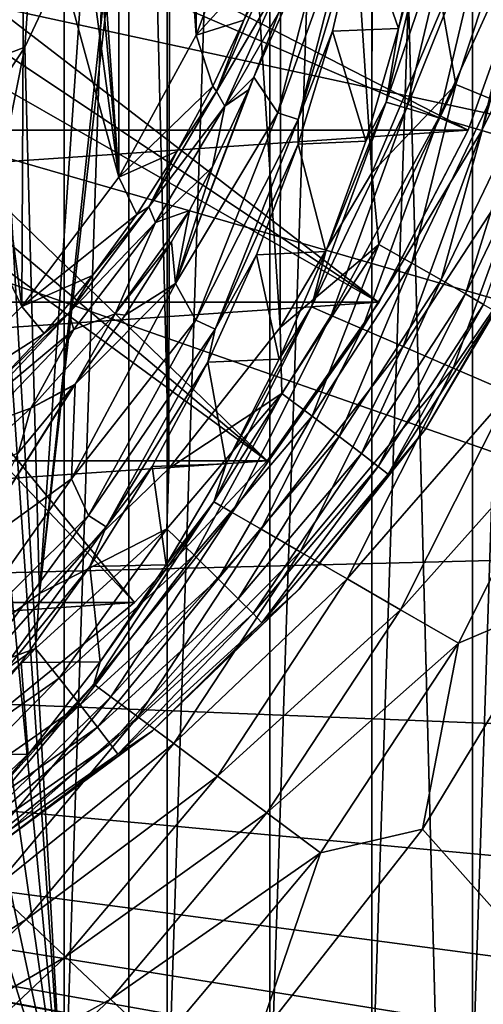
# Model space of a CAD drawing. Header units: millimetres. Extents: x -60 to 60, y -60 to 60.
# Tile 62 of 256: x -49.62 to -48.33, y -4 to -1.27. Entities that reach past the tile are written whole.
import ezdxf

# ---------------------------------------------------------------- set-up
doc = ezdxf.new("R2010")
doc.units = ezdxf.units.MM
doc.header["$LTSCALE"] = 81.481481
for name, color, linetype in [('142', 7, 'CONTINUOUS'), ('146', 7, 'CONTINUOUS'), ('181', 7, 'CONTINUOUS'), ('185', 7, 'CONTINUOUS'), ('188', 7, 'CONTINUOUS'), ('196', 7, 'CONTINUOUS'), ('209', 7, 'CONTINUOUS'), ('250', 7, 'CONTINUOUS'), ('254', 7, 'CONTINUOUS'), ('260', 7, 'CONTINUOUS'), ('261', 7, 'CONTINUOUS'), ('263', 7, 'CONTINUOUS'), ('3', 7, 'CONTINUOUS'), ('334', 7, 'CONTINUOUS'), ('337', 7, 'CONTINUOUS'), ('338', 7, 'CONTINUOUS'), ('87', 7, 'CONTINUOUS')]:
    doc.layers.add(name, color=color, linetype=linetype)

msp = doc.modelspace()

# ---------------------------------------------------------------- linework, layer by layer
at = {"layer": '142', "color": 7, "linetype": 'Continuous', "true_color": 0xf5f5f5}
for points in [[(-49.3482, 1.7042, 16.8), (-49.6177, 2.0643, 16.8), (-49.3482, -1.7042, 16.8), (-49.3482, 1.7042, 16.8)], [(-49.3482, -1.7042, 16.8), (-49.6177, 2.0643, 16.8), (-49.5, 0, 16.8), (-49.3482, -1.7042, 16.8)], [(-49.1326, 1.3095, 16.8), (-49.3482, 1.7042, 16.8), (-49.1326, -1.3095, 16.8), (-49.1326, 1.3095, 16.8)], [(-49.1326, -1.3095, 16.8), (-49.3482, 1.7042, 16.8), (-49.3482, -1.7042, 16.8), (-49.1326, -1.3095, 16.8)], [(-48.9755, -0.8881, 16.8), (-49.1326, 1.3095, 16.8), (-49.1326, -1.3095, 16.8), (-48.9755, -0.8881, 16.8)], [(-49.5279, -0.3726, 16.8), (-49.3482, -1.7042, 16.8), (-49.5, 0, 16.8), (-49.5279, -0.3726, 16.8)], [(-49.6111, -0.7369, 16.8), (-49.3482, -1.7042, 16.8), (-49.5279, -0.3726, 16.8), (-49.6111, -0.7369, 16.8)], [(-49.7476, -1.0847, 16.8), (-49.6177, -2.0643, 16.8), (-49.6111, -0.7369, 16.8), (-49.7476, -1.0847, 16.8)], [(-49.6177, -2.0643, 16.8), (-49.3482, -1.7042, 16.8), (-49.6111, -0.7369, 16.8), (-49.6177, -2.0643, 16.8)], [(-49.9344, -1.4083, 16.8), (-49.6177, -2.0643, 16.8), (-49.7476, -1.0847, 16.8), (-49.9344, -1.4083, 16.8)], [(-49.9357, -2.3823, 16.8), (-49.6177, -2.0643, 16.8), (-49.9344, -1.4083, 16.8), (-49.9357, -2.3823, 16.8)]]:
    msp.add_3dface(points, dxfattribs=at)
at = {"layer": '146', "color": 7, "linetype": 'Continuous', "true_color": 0xf5f5f5}
for points in [[(-48.9755, -0.8881, 16.8), (-49.1326, -1.3095, 16.8), (-48.9269, -1.0821, 13.7706), (-48.9755, -0.8881, 16.8)], [(-48.9269, -1.0821, 13.7706), (-49.1326, -1.3095, 16.8), (-49.0001, -1.2673, 13.8121), (-48.9269, -1.0821, 13.7706)], [(-49.0001, -1.2673, 13.8121), (-49.1326, -1.3095, 16.8), (-49.0865, -1.4513, 13.8576), (-49.0001, -1.2673, 13.8121)], [(-49.1326, -1.3095, 16.8), (-49.3482, -1.7042, 16.8), (-49.0865, -1.4513, 13.8576), (-49.1326, -1.3095, 16.8)], [(-49.0865, -1.4513, 13.8576), (-49.3482, -1.7042, 16.8), (-49.1858, -1.6322, 13.906), (-49.0865, -1.4513, 13.8576)], [(-49.1858, -1.6322, 13.906), (-49.3482, -1.7042, 16.8), (-49.2975, -1.8081, 13.9562), (-49.1858, -1.6322, 13.906)], [(-49.3482, -1.7042, 16.8), (-49.6177, -2.0643, 16.8), (-49.2975, -1.8081, 13.9562), (-49.3482, -1.7042, 16.8)], [(-49.2975, -1.8081, 13.9562), (-49.6177, -2.0643, 16.8), (-49.4211, -1.9774, 14.0073), (-49.2975, -1.8081, 13.9562)], [(-49.4211, -1.9774, 14.0073), (-49.6177, -2.0643, 16.8), (-49.5557, -2.1388, 14.0583), (-49.4211, -1.9774, 14.0073)], [(-49.6177, -2.0643, 16.8), (-49.9357, -2.3823, 16.8), (-49.5557, -2.1388, 14.0583), (-49.6177, -2.0643, 16.8)], [(-49.5557, -2.1388, 14.0583), (-49.9357, -2.3823, 16.8), (-49.7003, -2.2912, 14.1085), (-49.5557, -2.1388, 14.0583)]]:
    msp.add_3dface(points, dxfattribs=at)
at = {"layer": '181', "color": 7, "linetype": 'Continuous', "true_color": 0xf5f5f5}
for points in [[(-48.7538, -1.2985, 13.0175), (-48.5708, -1.2913, 2.9825), (-48.6793, -0.9788, 13.0175), (-48.7538, -1.2985, 13.0175)], [(-48.5708, -1.2913, 2.9825), (-48.4997, -0.9729, 2.9825), (-48.6793, -0.9788, 13.0175), (-48.5708, -1.2913, 2.9825)], [(-48.8491, -1.6127, 13.0175), (-48.6618, -1.6045, 2.9825), (-48.7538, -1.2985, 13.0175), (-48.8491, -1.6127, 13.0175)], [(-48.6618, -1.6045, 2.9825), (-48.5708, -1.2913, 2.9825), (-48.7538, -1.2985, 13.0175), (-48.6618, -1.6045, 2.9825)], [(-48.9648, -1.92, 13.0175), (-48.7723, -1.9114, 2.9825), (-48.8491, -1.6127, 13.0175), (-48.9648, -1.92, 13.0175)], [(-48.7723, -1.9114, 2.9825), (-48.6618, -1.6045, 2.9825), (-48.8491, -1.6127, 13.0175), (-48.7723, -1.9114, 2.9825)], [(-48.9019, -2.2108, 2.9825), (-48.7723, -1.9114, 2.9825), (-48.9648, -1.92, 13.0175), (-48.9019, -2.2108, 2.9825)], [(-49.1003, -2.219, 13.0175), (-48.9019, -2.2108, 2.9825), (-48.9648, -1.92, 13.0175), (-49.1003, -2.219, 13.0175)], [(-49.0499, -2.5014, 2.9825), (-48.9019, -2.2108, 2.9825), (-49.1003, -2.219, 13.0175), (-49.0499, -2.5014, 2.9825)], [(-49.255, -2.5086, 13.0175), (-49.0499, -2.5014, 2.9825), (-49.1003, -2.219, 13.0175), (-49.255, -2.5086, 13.0175)], [(-49.4284, -2.7874, 13.0175), (-49.216, -2.7822, 2.9825), (-49.255, -2.5086, 13.0175), (-49.4284, -2.7874, 13.0175)], [(-49.216, -2.7822, 2.9825), (-49.0499, -2.5014, 2.9825), (-49.255, -2.5086, 13.0175), (-49.216, -2.7822, 2.9825)], [(-49.6196, -3.0542, 13.0175), (-49.3993, -3.052, 2.9825), (-49.4284, -2.7874, 13.0175), (-49.6196, -3.0542, 13.0175)], [(-49.3993, -3.052, 2.9825), (-49.216, -2.7822, 2.9825), (-49.4284, -2.7874, 13.0175), (-49.3993, -3.052, 2.9825)], [(-49.8279, -3.308, 13.0175), (-49.5993, -3.3097, 2.9825), (-49.6196, -3.0542, 13.0175), (-49.8279, -3.308, 13.0175)], [(-49.5993, -3.3097, 2.9825), (-49.3993, -3.052, 2.9825), (-49.6196, -3.0542, 13.0175), (-49.5993, -3.3097, 2.9825)], [(-49.815, -3.5544, 2.9825), (-49.5993, -3.3097, 2.9825), (-49.8279, -3.308, 13.0175), (-49.815, -3.5544, 2.9825)]]:
    msp.add_3dface(points, dxfattribs=at)
at = {"layer": '185', "color": 7, "linetype": 'Continuous', "true_color": 0xf5f5f5}
for points in [[(-48.5708, -1.2913, 2.9825), (-48.6046, -1.4955, 2.79), (-48.4648, -0.9055, 2.79), (-48.5708, -1.2913, 2.9825)], [(-48.6046, -1.4955, 2.79), (-48.4067, -0.9157, 2.6051), (-48.4648, -0.9055, 2.79), (-48.6046, -1.4955, 2.79)], [(-48.5481, -1.5124, 2.6051), (-48.4067, -0.9157, 2.6051), (-48.6046, -1.4955, 2.79), (-48.5481, -1.5124, 2.6051)], [(-48.4997, -0.9729, 2.9825), (-48.5708, -1.2913, 2.9825), (-48.4648, -0.9055, 2.79), (-48.4997, -0.9729, 2.9825)], [(-48.5481, -1.5124, 2.6051), (-48.3145, -0.932, 2.4351), (-48.4067, -0.9157, 2.6051), (-48.5481, -1.5124, 2.6051)], [(-48.4585, -1.5393, 2.4351), (-48.3145, -0.932, 2.4351), (-48.5481, -1.5124, 2.6051), (-48.4585, -1.5393, 2.4351)], [(-48.4585, -1.5393, 2.4351), (-48.1918, -0.9536, 2.2863), (-48.3145, -0.932, 2.4351), (-48.4585, -1.5393, 2.4351)], [(-48.339, -1.575, 2.2863), (-48.1918, -0.9536, 2.2863), (-48.4585, -1.5393, 2.4351), (-48.339, -1.575, 2.2863)], [(-48.339, -1.575, 2.2863), (-48.043, -0.9798, 2.1645), (-48.1918, -0.9536, 2.2863), (-48.339, -1.575, 2.2863)], [(-48.1944, -1.6183, 2.1645), (-48.043, -0.9798, 2.1645), (-48.339, -1.575, 2.2863), (-48.1944, -1.6183, 2.1645)], [(-48.5708, -1.2913, 2.9825), (-48.6618, -1.6045, 2.9825), (-48.6046, -1.4955, 2.79), (-48.5708, -1.2913, 2.9825)], [(-48.7723, -1.9114, 2.9825), (-48.812, -2.0653, 2.79), (-48.6046, -1.4955, 2.79), (-48.7723, -1.9114, 2.9825)], [(-48.812, -2.0653, 2.79), (-48.5481, -1.5124, 2.6051), (-48.6046, -1.4955, 2.79), (-48.812, -2.0653, 2.79)], [(-48.6618, -1.6045, 2.9825), (-48.7723, -1.9114, 2.9825), (-48.6046, -1.4955, 2.79), (-48.6618, -1.6045, 2.9825)], [(-48.7578, -2.0887, 2.6051), (-48.5481, -1.5124, 2.6051), (-48.812, -2.0653, 2.79), (-48.7578, -2.0887, 2.6051)], [(-48.7578, -2.0887, 2.6051), (-48.4585, -1.5393, 2.4351), (-48.5481, -1.5124, 2.6051), (-48.7578, -2.0887, 2.6051)], [(-48.6719, -2.1258, 2.4351), (-48.4585, -1.5393, 2.4351), (-48.7578, -2.0887, 2.6051), (-48.6719, -2.1258, 2.4351)], [(-48.6719, -2.1258, 2.4351), (-48.339, -1.575, 2.2863), (-48.4585, -1.5393, 2.4351), (-48.6719, -2.1258, 2.4351)], [(-48.5575, -2.1751, 2.2863), (-48.339, -1.575, 2.2863), (-48.6719, -2.1258, 2.4351), (-48.5575, -2.1751, 2.2863)], [(-48.5575, -2.1751, 2.2863), (-48.1944, -1.6183, 2.1645), (-48.339, -1.575, 2.2863), (-48.5575, -2.1751, 2.2863)], [(-48.4188, -2.235, 2.1645), (-48.1944, -1.6183, 2.1645), (-48.5575, -2.1751, 2.2863), (-48.4188, -2.235, 2.1645)], [(-48.4188, -2.235, 2.1645), (-48.0299, -1.6676, 2.0741), (-48.1944, -1.6183, 2.1645), (-48.4188, -2.235, 2.1645)], [(-48.2611, -2.303, 2.0741), (-48.0299, -1.6676, 2.0741), (-48.4188, -2.235, 2.1645), (-48.2611, -2.303, 2.0741)], [(-48.7723, -1.9114, 2.9825), (-48.9019, -2.2108, 2.9825), (-48.812, -2.0653, 2.79), (-48.7723, -1.9114, 2.9825)], [(-49.0499, -2.5014, 2.9825), (-49.0841, -2.6072, 2.79), (-48.812, -2.0653, 2.79), (-49.0499, -2.5014, 2.9825)], [(-49.0841, -2.6072, 2.79), (-48.7578, -2.0887, 2.6051), (-48.812, -2.0653, 2.79), (-49.0841, -2.6072, 2.79)], [(-48.9019, -2.2108, 2.9825), (-49.0499, -2.5014, 2.9825), (-48.812, -2.0653, 2.79), (-48.9019, -2.2108, 2.9825)], [(-49.0331, -2.6367, 2.6051), (-48.7578, -2.0887, 2.6051), (-49.0841, -2.6072, 2.79), (-49.0331, -2.6367, 2.6051)], [(-49.0331, -2.6367, 2.6051), (-48.6719, -2.1258, 2.4351), (-48.7578, -2.0887, 2.6051), (-49.0331, -2.6367, 2.6051)], [(-48.952, -2.6835, 2.4351), (-48.6719, -2.1258, 2.4351), (-49.0331, -2.6367, 2.6051), (-48.952, -2.6835, 2.4351)], [(-48.952, -2.6835, 2.4351), (-48.5575, -2.1751, 2.2863), (-48.6719, -2.1258, 2.4351), (-48.952, -2.6835, 2.4351)], [(-48.8441, -2.7458, 2.2863), (-48.5575, -2.1751, 2.2863), (-48.952, -2.6835, 2.4351), (-48.8441, -2.7458, 2.2863)], [(-48.8441, -2.7458, 2.2863), (-48.4188, -2.235, 2.1645), (-48.5575, -2.1751, 2.2863), (-48.8441, -2.7458, 2.2863)], [(-48.7133, -2.8213, 2.1645), (-48.4188, -2.235, 2.1645), (-48.8441, -2.7458, 2.2863), (-48.7133, -2.8213, 2.1645)], [(-48.7133, -2.8213, 2.1645), (-48.2611, -2.303, 2.0741), (-48.4188, -2.235, 2.1645), (-48.7133, -2.8213, 2.1645)], [(-48.5646, -2.9072, 2.0741), (-48.2611, -2.303, 2.0741), (-48.7133, -2.8213, 2.1645), (-48.5646, -2.9072, 2.0741)], [(-48.5646, -2.9072, 2.0741), (-48.0904, -2.3766, 2.0186), (-48.2611, -2.303, 2.0741), (-48.5646, -2.9072, 2.0741)], [(-48.4035, -3.0002, 2.0186), (-48.0904, -2.3766, 2.0186), (-48.5646, -2.9072, 2.0741), (-48.4035, -3.0002, 2.0186)], [(-48.4035, -3.0002, 2.0186), (-48.1171, -2.8777, 2), (-48.0904, -2.3766, 2.0186), (-48.4035, -3.0002, 2.0186)], [(-49.0499, -2.5014, 2.9825), (-49.216, -2.7822, 2.9825), (-49.0841, -2.6072, 2.79), (-49.0499, -2.5014, 2.9825)], [(-49.3993, -3.052, 2.9825), (-49.4174, -3.1139, 2.79), (-49.0841, -2.6072, 2.79), (-49.3993, -3.052, 2.9825)], [(-49.4174, -3.1139, 2.79), (-49.0331, -2.6367, 2.6051), (-49.0841, -2.6072, 2.79), (-49.4174, -3.1139, 2.79)], [(-49.216, -2.7822, 2.9825), (-49.3993, -3.052, 2.9825), (-49.0841, -2.6072, 2.79), (-49.216, -2.7822, 2.9825)], [(-49.37, -3.1491, 2.6051), (-49.0331, -2.6367, 2.6051), (-49.4174, -3.1139, 2.79), (-49.37, -3.1491, 2.6051)], [(-49.37, -3.1491, 2.6051), (-48.952, -2.6835, 2.4351), (-49.0331, -2.6367, 2.6051), (-49.37, -3.1491, 2.6051)], [(-49.295, -3.205, 2.4351), (-48.952, -2.6835, 2.4351), (-49.37, -3.1491, 2.6051), (-49.295, -3.205, 2.4351)], [(-49.295, -3.205, 2.4351), (-48.8441, -2.7458, 2.2863), (-48.952, -2.6835, 2.4351), (-49.295, -3.205, 2.4351)], [(-49.195, -3.2794, 2.2863), (-48.8441, -2.7458, 2.2863), (-49.295, -3.205, 2.4351), (-49.195, -3.2794, 2.2863)], [(-49.195, -3.2794, 2.2863), (-48.7133, -2.8213, 2.1645), (-48.8441, -2.7458, 2.2863), (-49.195, -3.2794, 2.2863)], [(-49.0739, -3.3696, 2.1645), (-48.7133, -2.8213, 2.1645), (-49.195, -3.2794, 2.2863), (-49.0739, -3.3696, 2.1645)], [(-49.0739, -3.3696, 2.1645), (-48.5646, -2.9072, 2.0741), (-48.7133, -2.8213, 2.1645), (-49.0739, -3.3696, 2.1645)], [(-48.504, -3.5176, 2), (-48.1171, -2.8777, 2), (-48.4035, -3.0002, 2.0186), (-48.504, -3.5176, 2)], [(-48.9361, -3.4721, 2.0741), (-48.5646, -2.9072, 2.0741), (-49.0739, -3.3696, 2.1645), (-48.9361, -3.4721, 2.0741)], [(-48.9361, -3.4721, 2.0741), (-48.4035, -3.0002, 2.0186), (-48.5646, -2.9072, 2.0741), (-48.9361, -3.4721, 2.0741)], [(-48.787, -3.5832, 2.0186), (-48.4035, -3.0002, 2.0186), (-48.9361, -3.4721, 2.0741), (-48.787, -3.5832, 2.0186)], [(-48.787, -3.5832, 2.0186), (-48.504, -3.5176, 2), (-48.4035, -3.0002, 2.0186), (-48.787, -3.5832, 2.0186)], [(-49.3993, -3.052, 2.9825), (-49.5993, -3.3097, 2.9825), (-49.4174, -3.1139, 2.79), (-49.3993, -3.052, 2.9825)], [(-49.815, -3.5544, 2.9825), (-49.8071, -3.5784, 2.79), (-49.4174, -3.1139, 2.79), (-49.815, -3.5544, 2.9825)], [(-49.5993, -3.3097, 2.9825), (-49.815, -3.5544, 2.9825), (-49.4174, -3.1139, 2.79), (-49.5993, -3.3097, 2.9825)], [(-49.8071, -3.5784, 2.79), (-49.37, -3.1491, 2.6051), (-49.4174, -3.1139, 2.79), (-49.8071, -3.5784, 2.79)], [(-49.7642, -3.6189, 2.6051), (-49.37, -3.1491, 2.6051), (-49.8071, -3.5784, 2.79), (-49.7642, -3.6189, 2.6051)], [(-49.7642, -3.6189, 2.6051), (-49.295, -3.205, 2.4351), (-49.37, -3.1491, 2.6051), (-49.7642, -3.6189, 2.6051)], [(-49.6962, -3.6831, 2.4351), (-49.295, -3.205, 2.4351), (-49.7642, -3.6189, 2.6051), (-49.6962, -3.6831, 2.4351)], [(-49.6962, -3.6831, 2.4351), (-49.195, -3.2794, 2.2863), (-49.295, -3.205, 2.4351), (-49.6962, -3.6831, 2.4351)], [(-49.6055, -3.7686, 2.2863), (-49.195, -3.2794, 2.2863), (-49.6962, -3.6831, 2.4351), (-49.6055, -3.7686, 2.2863)], [(-49.6055, -3.7686, 2.2863), (-49.0739, -3.3696, 2.1645), (-49.195, -3.2794, 2.2863), (-49.6055, -3.7686, 2.2863)], [(-49.4957, -3.8722, 2.1645), (-49.0739, -3.3696, 2.1645), (-49.6055, -3.7686, 2.2863), (-49.4957, -3.8722, 2.1645)], [(-49.4957, -3.8722, 2.1645), (-48.9361, -3.4721, 2.0741), (-49.0739, -3.3696, 2.1645), (-49.4957, -3.8722, 2.1645)], [(-49.3708, -3.9901, 2.0741), (-48.9361, -3.4721, 2.0741), (-49.4957, -3.8722, 2.1645), (-49.3708, -3.9901, 2.0741)], [(-49.3708, -3.9901, 2.0741), (-48.787, -3.5832, 2.0186), (-48.9361, -3.4721, 2.0741), (-49.3708, -3.9901, 2.0741)], [(-48.9652, -4.1062, 2), (-48.504, -3.5176, 2), (-48.787, -3.5832, 2.0186), (-48.9652, -4.1062, 2)], [(-49.2355, -4.1177, 2.0186), (-48.787, -3.5832, 2.0186), (-49.3708, -3.9901, 2.0741), (-49.2355, -4.1177, 2.0186)], [(-49.2355, -4.1177, 2.0186), (-48.9652, -4.1062, 2), (-48.787, -3.5832, 2.0186), (-49.2355, -4.1177, 2.0186)], [(-50.1501, -4.1114, 2.4351), (-49.6055, -3.7686, 2.2863), (-49.6962, -3.6831, 2.4351), (-50.1501, -4.1114, 2.4351)], [(-50.07, -4.2069, 2.2863), (-49.6055, -3.7686, 2.2863), (-50.1501, -4.1114, 2.4351), (-50.07, -4.2069, 2.2863)], [(-50.07, -4.2069, 2.2863), (-49.4957, -3.8722, 2.1645), (-49.6055, -3.7686, 2.2863), (-50.07, -4.2069, 2.2863)], [(-49.9729, -4.3226, 2.1645), (-49.4957, -3.8722, 2.1645), (-50.07, -4.2069, 2.2863), (-49.9729, -4.3226, 2.1645)], [(-49.9729, -4.3226, 2.1645), (-49.3708, -3.9901, 2.0741), (-49.4957, -3.8722, 2.1645), (-49.9729, -4.3226, 2.1645)], [(-49.8626, -4.4541, 2.0741), (-49.3708, -3.9901, 2.0741), (-49.9729, -4.3226, 2.1645), (-49.8626, -4.4541, 2.0741)], [(-49.8626, -4.4541, 2.0741), (-49.2355, -4.1177, 2.0186), (-49.3708, -3.9901, 2.0741), (-49.8626, -4.4541, 2.0741)]]:
    msp.add_3dface(points, dxfattribs=at)
at = {"layer": '188', "color": 7, "linetype": 'Continuous', "true_color": 0xf5f5f5}
for points in [[(-48.7514, -0.9249, 13.3949), (-48.9722, -1.4258, 13.5649), (-48.9056, -1.5253, 13.3949), (-48.7514, -0.9249, 13.3949)], [(-48.9029, -1.2468, 13.5388), (-48.9722, -1.4258, 13.5649), (-48.7514, -0.9249, 13.3949), (-48.9029, -1.2468, 13.5388)], [(-48.7514, -0.9249, 13.3949), (-48.9056, -1.5253, 13.3949), (-48.6935, -0.936, 13.21), (-48.7514, -0.9249, 13.3949)], [(-48.6935, -0.936, 13.21), (-48.9056, -1.5253, 13.3949), (-48.8495, -1.5435, 13.21), (-48.6935, -0.936, 13.21)], [(-48.6793, -0.9788, 13.0175), (-48.6935, -0.936, 13.21), (-48.8495, -1.5435, 13.21), (-48.6793, -0.9788, 13.0175)], [(-48.7538, -1.2985, 13.0175), (-48.6793, -0.9788, 13.0175), (-48.8495, -1.5435, 13.21), (-48.7538, -1.2985, 13.0175)], [(-48.8491, -1.6127, 13.0175), (-48.7538, -1.2985, 13.0175), (-48.8495, -1.5435, 13.21), (-48.8491, -1.6127, 13.0175)], [(-48.9722, -1.4258, 13.5649), (-48.9874, -1.4618, 13.5704), (-49.19, -2.0003, 13.5649), (-48.9722, -1.4258, 13.5649)], [(-48.9722, -1.4258, 13.5649), (-49.19, -2.0003, 13.5649), (-48.9056, -1.5253, 13.3949), (-48.9722, -1.4258, 13.5649)], [(-48.9874, -1.4618, 13.5704), (-49.0871, -1.6752, 13.6047), (-49.19, -2.0003, 13.5649), (-48.9874, -1.4618, 13.5704)], [(-48.9056, -1.5253, 13.3949), (-49.19, -2.0003, 13.5649), (-49.1338, -2.1017, 13.3949), (-48.9056, -1.5253, 13.3949)], [(-48.9056, -1.5253, 13.3949), (-49.1338, -2.1017, 13.3949), (-48.8495, -1.5435, 13.21), (-48.9056, -1.5253, 13.3949)], [(-48.8495, -1.5435, 13.21), (-49.1338, -2.1017, 13.3949), (-49.0804, -2.1268, 13.21), (-48.8495, -1.5435, 13.21)], [(-48.8491, -1.6127, 13.0175), (-48.8495, -1.5435, 13.21), (-49.0804, -2.1268, 13.21), (-48.8491, -1.6127, 13.0175)], [(-48.9648, -1.92, 13.0175), (-48.8491, -1.6127, 13.0175), (-49.0804, -2.1268, 13.21), (-48.9648, -1.92, 13.0175)], [(-49.0871, -1.6752, 13.6047), (-49.1516, -1.797, 13.6253), (-49.19, -2.0003, 13.5649), (-49.0871, -1.6752, 13.6047)], [(-49.1516, -1.797, 13.6253), (-49.2016, -1.8846, 13.6406), (-49.19, -2.0003, 13.5649), (-49.1516, -1.797, 13.6253)], [(-49.2016, -1.8846, 13.6406), (-49.3303, -2.0879, 13.6775), (-49.19, -2.0003, 13.5649), (-49.2016, -1.8846, 13.6406)], [(-49.1003, -2.219, 13.0175), (-48.9648, -1.92, 13.0175), (-49.0804, -2.1268, 13.21), (-49.1003, -2.219, 13.0175)], [(-49.19, -2.0003, 13.5649), (-49.4794, -2.5436, 13.5649), (-49.1338, -2.1017, 13.3949), (-49.19, -2.0003, 13.5649)], [(-49.19, -2.0003, 13.5649), (-49.4695, -2.2796, 13.7137), (-49.4794, -2.5436, 13.5649), (-49.19, -2.0003, 13.5649)], [(-49.3303, -2.0879, 13.6775), (-49.4695, -2.2796, 13.7137), (-49.19, -2.0003, 13.5649), (-49.3303, -2.0879, 13.6775)], [(-49.1338, -2.1017, 13.3949), (-49.4794, -2.5436, 13.5649), (-49.4324, -2.6449, 13.3949), (-49.1338, -2.1017, 13.3949)], [(-49.1338, -2.1017, 13.3949), (-49.4324, -2.6449, 13.3949), (-49.0804, -2.1268, 13.21), (-49.1338, -2.1017, 13.3949)], [(-49.0804, -2.1268, 13.21), (-49.4324, -2.6449, 13.3949), (-49.3826, -2.6765, 13.21), (-49.0804, -2.1268, 13.21)], [(-49.1003, -2.219, 13.0175), (-49.0804, -2.1268, 13.21), (-49.3826, -2.6765, 13.21), (-49.1003, -2.219, 13.0175)], [(-49.255, -2.5086, 13.0175), (-49.1003, -2.219, 13.0175), (-49.3826, -2.6765, 13.21), (-49.255, -2.5086, 13.0175)], [(-49.4695, -2.2796, 13.7137), (-49.768, -2.7519, 13.7137), (-49.4794, -2.5436, 13.5649), (-49.4695, -2.2796, 13.7137)], [(-49.4695, -2.2796, 13.7137), (-49.4724, -2.2834, 13.7144), (-49.768, -2.7519, 13.7137), (-49.4695, -2.2796, 13.7137)], [(-49.4724, -2.2834, 13.7144), (-49.6269, -2.4695, 13.7507), (-49.768, -2.7519, 13.7137), (-49.4724, -2.2834, 13.7144)], [(-49.4284, -2.7874, 13.0175), (-49.255, -2.5086, 13.0175), (-49.3826, -2.6765, 13.21), (-49.4284, -2.7874, 13.0175)], [(-49.4794, -2.5436, 13.5649), (-49.8354, -3.0459, 13.5649), (-49.4324, -2.6449, 13.3949), (-49.4794, -2.5436, 13.5649)], [(-49.4794, -2.5436, 13.5649), (-49.768, -2.7519, 13.7137), (-49.8354, -3.0459, 13.5649), (-49.4794, -2.5436, 13.5649)], [(-49.4324, -2.6449, 13.3949), (-49.8354, -3.0459, 13.5649), (-49.7967, -3.1463, 13.3949), (-49.4324, -2.6449, 13.3949)], [(-49.4324, -2.6449, 13.3949), (-49.7967, -3.1463, 13.3949), (-49.3826, -2.6765, 13.21), (-49.4324, -2.6449, 13.3949)], [(-49.3826, -2.6765, 13.21), (-49.7967, -3.1463, 13.3949), (-49.7513, -3.1839, 13.21), (-49.3826, -2.6765, 13.21)], [(-49.4284, -2.7874, 13.0175), (-49.3826, -2.6765, 13.21), (-49.7513, -3.1839, 13.21), (-49.4284, -2.7874, 13.0175)], [(-49.6196, -3.0542, 13.0175), (-49.4284, -2.7874, 13.0175), (-49.7513, -3.1839, 13.21), (-49.6196, -3.0542, 13.0175)], [(-49.8279, -3.308, 13.0175), (-49.6196, -3.0542, 13.0175), (-49.7513, -3.1839, 13.21), (-49.8279, -3.308, 13.0175)]]:
    msp.add_3dface(points, dxfattribs=at)
at = {"layer": '196', "color": 7, "linetype": 'Continuous', "true_color": 0xf5f5f5}
for points in [[(-48.9269, -1.0821, 13.7706), (-49.0001, -1.2673, 13.8121), (-48.9252, -1.1232, 13.6683), (-48.9269, -1.0821, 13.7706)], [(-49.0001, -1.2673, 13.8121), (-49.0762, -1.4659, 13.7489), (-48.9252, -1.1232, 13.6683), (-49.0001, -1.2673, 13.8121)], [(-49.0762, -1.4659, 13.7489), (-48.8972, -1.1597, 13.5688), (-48.9252, -1.1232, 13.6683), (-49.0762, -1.4659, 13.7489)], [(-49.0533, -1.5069, 13.6499), (-48.8972, -1.1597, 13.5688), (-49.0762, -1.4659, 13.7489), (-49.0533, -1.5069, 13.6499)], [(-49.0533, -1.5069, 13.6499), (-48.9029, -1.2468, 13.5388), (-48.8972, -1.1597, 13.5688), (-49.0533, -1.5069, 13.6499)], [(-48.9722, -1.4258, 13.5649), (-48.9029, -1.2468, 13.5388), (-49.0533, -1.5069, 13.6499), (-48.9722, -1.4258, 13.5649)], [(-49.0001, -1.2673, 13.8121), (-49.0865, -1.4513, 13.8576), (-49.0762, -1.4659, 13.7489), (-49.0001, -1.2673, 13.8121)], [(-48.9874, -1.4618, 13.5704), (-48.9722, -1.4258, 13.5649), (-49.0533, -1.5069, 13.6499), (-48.9874, -1.4618, 13.5704)], [(-49.1858, -1.6322, 13.906), (-49.2641, -1.7868, 13.8366), (-49.0762, -1.4659, 13.7489), (-49.1858, -1.6322, 13.906)], [(-49.2641, -1.7868, 13.8366), (-49.0533, -1.5069, 13.6499), (-49.0762, -1.4659, 13.7489), (-49.2641, -1.7868, 13.8366)], [(-49.0865, -1.4513, 13.8576), (-49.1858, -1.6322, 13.906), (-49.0762, -1.4659, 13.7489), (-49.0865, -1.4513, 13.8576)], [(-49.0871, -1.6752, 13.6047), (-48.9874, -1.4618, 13.5704), (-49.0533, -1.5069, 13.6499), (-49.0871, -1.6752, 13.6047)], [(-49.2462, -1.8304, 13.7377), (-49.0533, -1.5069, 13.6499), (-49.2641, -1.7868, 13.8366), (-49.2462, -1.8304, 13.7377)], [(-49.2462, -1.8304, 13.7377), (-49.0871, -1.6752, 13.6047), (-49.0533, -1.5069, 13.6499), (-49.2462, -1.8304, 13.7377)], [(-49.1858, -1.6322, 13.906), (-49.2975, -1.8081, 13.9562), (-49.2641, -1.7868, 13.8366), (-49.1858, -1.6322, 13.906)], [(-49.1516, -1.797, 13.6253), (-49.0871, -1.6752, 13.6047), (-49.2462, -1.8304, 13.7377), (-49.1516, -1.797, 13.6253)], [(-49.4211, -1.9774, 14.0073), (-49.4863, -2.0829, 13.9263), (-49.2641, -1.7868, 13.8366), (-49.4211, -1.9774, 14.0073)], [(-49.4863, -2.0829, 13.9263), (-49.2462, -1.8304, 13.7377), (-49.2641, -1.7868, 13.8366), (-49.4863, -2.0829, 13.9263)], [(-49.2975, -1.8081, 13.9562), (-49.4211, -1.9774, 14.0073), (-49.2641, -1.7868, 13.8366), (-49.2975, -1.8081, 13.9562)], [(-49.2016, -1.8846, 13.6406), (-49.1516, -1.797, 13.6253), (-49.3581, -2.0843, 13.7082), (-49.2016, -1.8846, 13.6406)], [(-49.3581, -2.0843, 13.7082), (-49.1516, -1.797, 13.6253), (-49.2462, -1.8304, 13.7377), (-49.3581, -2.0843, 13.7082)], [(-49.473, -2.1279, 13.8273), (-49.2462, -1.8304, 13.7377), (-49.4863, -2.0829, 13.9263), (-49.473, -2.1279, 13.8273)], [(-49.473, -2.1279, 13.8273), (-49.3581, -2.0843, 13.7082), (-49.2462, -1.8304, 13.7377), (-49.473, -2.1279, 13.8273)], [(-49.3303, -2.0879, 13.6775), (-49.2016, -1.8846, 13.6406), (-49.3581, -2.0843, 13.7082), (-49.3303, -2.0879, 13.6775)], [(-49.4211, -1.9774, 14.0073), (-49.5557, -2.1388, 14.0583), (-49.4863, -2.0829, 13.9263), (-49.4211, -1.9774, 14.0073)], [(-49.7003, -2.2912, 14.1085), (-49.74, -2.3514, 14.0144), (-49.4863, -2.0829, 13.9263), (-49.7003, -2.2912, 14.1085)], [(-49.74, -2.3514, 14.0144), (-49.473, -2.1279, 13.8273), (-49.4863, -2.0829, 13.9263), (-49.74, -2.3514, 14.0144)], [(-49.5557, -2.1388, 14.0583), (-49.7003, -2.2912, 14.1085), (-49.4863, -2.0829, 13.9263), (-49.5557, -2.1388, 14.0583)], [(-49.5919, -2.3464, 13.7903), (-49.3581, -2.0843, 13.7082), (-49.473, -2.1279, 13.8273), (-49.5919, -2.3464, 13.7903)], [(-49.5919, -2.3464, 13.7903), (-49.4695, -2.2796, 13.7137), (-49.3581, -2.0843, 13.7082), (-49.5919, -2.3464, 13.7903)], [(-49.4695, -2.2796, 13.7137), (-49.3303, -2.0879, 13.6775), (-49.3581, -2.0843, 13.7082), (-49.4695, -2.2796, 13.7137)], [(-49.7309, -2.3967, 13.915), (-49.473, -2.1279, 13.8273), (-49.74, -2.3514, 14.0144), (-49.7309, -2.3967, 13.915)], [(-49.7309, -2.3967, 13.915), (-49.5919, -2.3464, 13.7903), (-49.473, -2.1279, 13.8273), (-49.7309, -2.3967, 13.915)], [(-49.6269, -2.4695, 13.7507), (-49.4724, -2.2834, 13.7144), (-49.5919, -2.3464, 13.7903), (-49.6269, -2.4695, 13.7507)], [(-49.4724, -2.2834, 13.7144), (-49.4695, -2.2796, 13.7137), (-49.5919, -2.3464, 13.7903), (-49.4724, -2.2834, 13.7144)], [(-49.8506, -2.5818, 13.8692), (-49.5919, -2.3464, 13.7903), (-49.7309, -2.3967, 13.915), (-49.8506, -2.5818, 13.8692)], [(-49.8506, -2.5818, 13.8692), (-49.6269, -2.4695, 13.7507), (-49.5919, -2.3464, 13.7903), (-49.8506, -2.5818, 13.8692)]]:
    msp.add_3dface(points, dxfattribs=at)
at = {"layer": '209', "color": 151, "linetype": 'Continuous', "true_color": 0x7dbfed}
for points in [[(-49.3203, 28.4747, 28.5), (-47.7624, -31.017, 28.5), (-47.7624, 31.017, 28.5), (-49.3203, 28.4747, 28.5)], [(-50.7429, 25.8545, 28.5), (-49.3203, -28.4747, 28.5), (-49.3203, 28.4747, 28.5), (-50.7429, 25.8545, 28.5)], [(-49.3203, -28.4747, 28.5), (-47.7624, -31.017, 28.5), (-49.3203, 28.4747, 28.5), (-49.3203, -28.4747, 28.5)], [(-50.4, 0, 28.5), (-49.3203, -28.4747, 28.5), (-50.7429, 25.8545, 28.5), (-50.4, 0, 28.5)], [(-50.4, 0, 28.5), (-50.4061, -0.1394, 28.5), (-49.3203, -28.4747, 28.5), (-50.4, 0, 28.5)], [(-50.4061, -0.1394, 28.5), (-50.4243, -0.2778, 28.5), (-49.3203, -28.4747, 28.5), (-50.4061, -0.1394, 28.5)], [(-50.4243, -0.2778, 28.5), (-50.4545, -0.4141, 28.5), (-49.3203, -28.4747, 28.5), (-50.4243, -0.2778, 28.5)], [(-50.4545, -0.4141, 28.5), (-50.4965, -0.5472, 28.5), (-49.3203, -28.4747, 28.5), (-50.4545, -0.4141, 28.5)], [(-50.4965, -0.5472, 28.5), (-50.5499, -0.6762, 28.5), (-49.3203, -28.4747, 28.5), (-50.4965, -0.5472, 28.5)], [(-50.5499, -0.6762, 28.5), (-50.6144, -0.8, 28.5), (-49.3203, -28.4747, 28.5), (-50.5499, -0.6762, 28.5)], [(-50.6144, -0.8, 28.5), (-50.6894, -0.9177, 28.5), (-49.3203, -28.4747, 28.5), (-50.6144, -0.8, 28.5)], [(-49.3203, -28.4747, 28.5), (-50.6894, -0.9177, 28.5), (-50.7429, -25.8545, 28.5), (-49.3203, -28.4747, 28.5)]]:
    msp.add_3dface(points, dxfattribs=at)
at = {"layer": '250', "color": 151, "linetype": 'Continuous', "true_color": 0x7dbfed}
for points in [[(-49.5, 4.3858, 17.3), (-49.5, -4.3858, 17.3), (-49.75, 0, 17.3), (-49.5, 4.3858, 17.3)], [(-49.2134, 4.3764, 17.3), (-49.5, -4.3858, 17.3), (-49.5, 4.3858, 17.3), (-49.2134, 4.3764, 17.3)], [(-49.2134, -4.3764, 17.3), (-49.5, -4.3858, 17.3), (-49.2134, 4.3764, 17.3), (-49.2134, -4.3764, 17.3)], [(-48.9277, 4.3483, 17.3), (-49.2134, -4.3764, 17.3), (-49.2134, 4.3764, 17.3), (-48.9277, 4.3483, 17.3)], [(-48.9277, -4.3483, 17.3), (-49.2134, -4.3764, 17.3), (-48.9277, 4.3483, 17.3), (-48.9277, -4.3483, 17.3)], [(-48.6446, 4.3016, 17.3), (-48.9277, -4.3483, 17.3), (-48.9277, 4.3483, 17.3), (-48.6446, 4.3016, 17.3)], [(-48.6446, -4.3016, 17.3), (-48.9277, -4.3483, 17.3), (-48.6446, 4.3016, 17.3), (-48.6446, -4.3016, 17.3)], [(-48.365, 4.2364, 17.3), (-48.6446, -4.3016, 17.3), (-48.6446, 4.3016, 17.3), (-48.365, 4.2364, 17.3)], [(-48.365, -4.2364, 17.3), (-48.6446, -4.3016, 17.3), (-48.365, 4.2364, 17.3), (-48.365, -4.2364, 17.3)], [(-48.0904, 4.1531, 17.3), (-48.365, -4.2364, 17.3), (-48.365, 4.2364, 17.3), (-48.0904, 4.1531, 17.3)], [(-48.0904, -4.1531, 17.3), (-48.365, -4.2364, 17.3), (-48.0904, 4.1531, 17.3), (-48.0904, -4.1531, 17.3)], [(-49.75, 0, 17.3), (-49.5, -4.3858, 17.3), (-49.7765, -0.3442, 17.3), (-49.75, 0, 17.3)], [(-49.7765, -0.3442, 17.3), (-49.5, -4.3858, 17.3), (-49.8553, -0.6803, 17.3), (-49.7765, -0.3442, 17.3)], [(-49.8553, -0.6803, 17.3), (-49.5, -4.3858, 17.3), (-49.9846, -1.0004, 17.3), (-49.8553, -0.6803, 17.3)], [(-49.9846, -1.0004, 17.3), (-49.5, -4.3858, 17.3), (-50.1614, -1.297, 17.3), (-49.9846, -1.0004, 17.3)], [(-50.1614, -1.297, 17.3), (-49.5, -4.3858, 17.3), (-50.3815, -1.563, 17.3), (-50.1614, -1.297, 17.3)], [(-50.3815, -1.563, 17.3), (-49.5, -4.3858, 17.3), (-50.6397, -1.7922, 17.3), (-50.3815, -1.563, 17.3)], [(-50.6397, -1.7922, 17.3), (-49.5, -4.3858, 17.3), (-50.9298, -1.9792, 17.3), (-50.6397, -1.7922, 17.3)], [(-49.5, -4.3858, 17.3), (-54.9088, -4.3858, 17.3), (-50.9298, -1.9792, 17.3), (-49.5, -4.3858, 17.3)]]:
    msp.add_3dface(points, dxfattribs=at)
at = {"layer": '254', "color": 151, "linetype": 'Continuous', "true_color": 0x7dbfed}
for points in [[(-48.2059, -1.9151, 21.5571), (-48.4947, -2.4032, 21.5571), (-48.2072, -1.9176, 22.5441), (-48.2059, -1.9151, 21.5571)], [(-48.2072, -1.9176, 22.5441), (-48.4947, -2.4032, 21.5571), (-48.4959, -2.405, 22.5485), (-48.2072, -1.9176, 22.5441)], [(-48.4959, -2.405, 22.5485), (-48.846, -2.8486, 21.5571), (-48.8469, -2.8497, 22.554), (-48.4959, -2.405, 22.5485)], [(-48.4947, -2.4032, 21.5571), (-48.846, -2.8486, 21.5571), (-48.4959, -2.405, 22.5485), (-48.4947, -2.4032, 21.5571)], [(-48.8469, -2.8497, 22.554), (-49.2534, -3.2432, 21.5571), (-49.2539, -3.2437, 22.5602), (-48.8469, -2.8497, 22.554)], [(-48.846, -2.8486, 21.5571), (-49.2534, -3.2432, 21.5571), (-48.8469, -2.8497, 22.554), (-48.846, -2.8486, 21.5571)], [(-49.2534, -3.2432, 21.5571), (-49.7097, -3.5801, 21.5571), (-49.2539, -3.2437, 22.5602), (-49.2534, -3.2432, 21.5571)], [(-49.2539, -3.2437, 22.5602), (-49.7097, -3.5801, 21.5571), (-49.7097, -3.5801, 22.5672), (-49.2539, -3.2437, 22.5602)]]:
    msp.add_3dface(points, dxfattribs=at)
at = {"layer": '260', "color": 151, "linetype": 'Continuous', "true_color": 0x7dbfed}
for points in [[(-49.2027, 2.5073, 23.0538), (-49.2091, -2.5144, 23.0539), (-49.2658, -0.1974, 23.0549), (-49.2027, 2.5073, 23.0538)], [(-48.8995, -2.1221, 23.0485), (-49.2091, -2.5144, 23.0539), (-49.2027, 2.5073, 23.0538), (-48.8995, -2.1221, 23.0485)], [(-48.894, 2.1142, 23.0484), (-48.8995, -2.1221, 23.0485), (-49.2027, 2.5073, 23.0538), (-48.894, 2.1142, 23.0484)], [(-48.6447, -1.692, 23.044), (-48.8995, -2.1221, 23.0485), (-48.894, 2.1142, 23.0484), (-48.6447, -1.692, 23.044)], [(-48.6404, 1.6835, 23.0439), (-48.6447, -1.692, 23.044), (-48.894, 2.1142, 23.0484), (-48.6404, 1.6835, 23.0439)], [(-48.4494, -1.2319, 23.0406), (-48.6447, -1.692, 23.044), (-48.6404, 1.6835, 23.0439), (-48.4494, -1.2319, 23.0406)], [(-49.2091, -2.5144, 23.0539), (-49.5683, -2.8621, 23.0601), (-49.2658, -0.1974, 23.0549), (-49.2091, -2.5144, 23.0539)], [(-49.2658, -0.1974, 23.0549), (-49.5683, -2.8621, 23.0601), (-49.3238, -0.5946, 23.0559), (-49.2658, -0.1974, 23.0549)], [(-49.3238, -0.5946, 23.0559), (-49.5683, -2.8621, 23.0601), (-49.439, -0.9792, 23.0579), (-49.3238, -0.5946, 23.0559)], [(-49.439, -0.9792, 23.0579), (-49.5683, -2.8621, 23.0601), (-49.6089, -1.3429, 23.0609), (-49.439, -0.9792, 23.0579)], [(-49.6089, -1.3429, 23.0609), (-49.9704, -3.1589, 23.0672), (-49.83, -1.678, 23.0647), (-49.6089, -1.3429, 23.0609)], [(-49.5683, -2.8621, 23.0601), (-49.9704, -3.1589, 23.0672), (-49.6089, -1.3429, 23.0609), (-49.5683, -2.8621, 23.0601)]]:
    msp.add_3dface(points, dxfattribs=at)
at = {"layer": '261', "color": 151, "linetype": 'Continuous', "true_color": 0x7dbfed}
for points in [[(-48.4115, -1.4465, 23.0274), (-48.4494, -1.2319, 23.0406), (-48.2561, -0.9777, 23.0247), (-48.4115, -1.4465, 23.0274)], [(-48.4115, -1.4465, 23.0274), (-48.2561, -0.9777, 23.0247), (-48.3141, -1.4861, 22.9887), (-48.4115, -1.4465, 23.0274)], [(-48.6447, -1.692, 23.044), (-48.4494, -1.2319, 23.0406), (-48.4115, -1.4465, 23.0274), (-48.6447, -1.692, 23.044)], [(-48.6254, -1.8917, 23.0312), (-48.6447, -1.692, 23.044), (-48.4115, -1.4465, 23.0274), (-48.6254, -1.8917, 23.0312)], [(-48.6254, -1.8917, 23.0312), (-48.4115, -1.4465, 23.0274), (-48.5339, -1.9435, 22.9926), (-48.6254, -1.8917, 23.0312)], [(-48.5339, -1.9435, 22.9926), (-48.4115, -1.4465, 23.0274), (-48.3141, -1.4861, 22.9887), (-48.5339, -1.9435, 22.9926)], [(-48.5339, -1.9435, 22.9926), (-48.3141, -1.4861, 22.9887), (-48.4523, -1.99, 22.9315), (-48.5339, -1.9435, 22.9926)], [(-48.4523, -1.99, 22.9315), (-48.3141, -1.4861, 22.9887), (-48.2272, -1.5217, 22.9276), (-48.4523, -1.99, 22.9315)], [(-48.4523, -1.99, 22.9315), (-48.2272, -1.5217, 22.9276), (-48.3846, -2.0288, 22.8511), (-48.4523, -1.99, 22.9315)], [(-48.3846, -2.0288, 22.8511), (-48.2272, -1.5217, 22.9276), (-48.1552, -1.5514, 22.8471), (-48.3846, -2.0288, 22.8511)], [(-48.3846, -2.0288, 22.8511), (-48.1552, -1.5514, 22.8471), (-48.3343, -2.058, 22.7553), (-48.3846, -2.0288, 22.8511)], [(-48.8995, -2.1221, 23.0485), (-48.6447, -1.692, 23.044), (-48.6254, -1.8917, 23.0312), (-48.8995, -2.1221, 23.0485)], [(-48.8944, -2.3059, 23.0359), (-48.8995, -2.1221, 23.0485), (-48.6254, -1.8917, 23.0312), (-48.8944, -2.3059, 23.0359)], [(-48.8944, -2.3059, 23.0359), (-48.6254, -1.8917, 23.0312), (-48.8103, -2.369, 22.9974), (-48.8944, -2.3059, 23.0359)], [(-48.8103, -2.369, 22.9974), (-48.6254, -1.8917, 23.0312), (-48.5339, -1.9435, 22.9926), (-48.8103, -2.369, 22.9974)], [(-48.8103, -2.369, 22.9974), (-48.5339, -1.9435, 22.9926), (-48.7352, -2.4257, 22.9364), (-48.8103, -2.369, 22.9974)], [(-48.7352, -2.4257, 22.9364), (-48.5339, -1.9435, 22.9926), (-48.4523, -1.99, 22.9315), (-48.7352, -2.4257, 22.9364)], [(-48.2072, -1.9176, 22.5441), (-48.4959, -2.405, 22.5485), (-48.304, -2.0761, 22.649), (-48.2072, -1.9176, 22.5441)], [(-48.7352, -2.4257, 22.9364), (-48.4523, -1.99, 22.9315), (-48.6731, -2.473, 22.8561), (-48.7352, -2.4257, 22.9364)], [(-48.6731, -2.473, 22.8561), (-48.4523, -1.99, 22.9315), (-48.3846, -2.0288, 22.8511), (-48.6731, -2.473, 22.8561)], [(-48.6731, -2.473, 22.8561), (-48.3846, -2.0288, 22.8511), (-48.627, -2.5086, 22.7604), (-48.6731, -2.473, 22.8561)], [(-48.627, -2.5086, 22.7604), (-48.3846, -2.0288, 22.8511), (-48.3343, -2.058, 22.7553), (-48.627, -2.5086, 22.7604)], [(-48.627, -2.5086, 22.7604), (-48.3343, -2.058, 22.7553), (-48.5992, -2.5306, 22.6541), (-48.627, -2.5086, 22.7604)], [(-48.5992, -2.5306, 22.6541), (-48.3343, -2.058, 22.7553), (-48.304, -2.0761, 22.649), (-48.5992, -2.5306, 22.6541)], [(-48.4959, -2.405, 22.5485), (-48.5992, -2.5306, 22.6541), (-48.304, -2.0761, 22.649), (-48.4959, -2.405, 22.5485)], [(-49.2091, -2.5144, 23.0539), (-48.8995, -2.1221, 23.0485), (-48.8944, -2.3059, 23.0359), (-49.2091, -2.5144, 23.0539)], [(-49.2141, -2.6823, 23.0414), (-48.8944, -2.3059, 23.0359), (-49.1387, -2.7558, 23.0031), (-49.2141, -2.6823, 23.0414)], [(-49.2141, -2.6823, 23.0414), (-49.2091, -2.5144, 23.0539), (-48.8944, -2.3059, 23.0359), (-49.2141, -2.6823, 23.0414)], [(-49.1387, -2.7558, 23.0031), (-48.8944, -2.3059, 23.0359), (-48.8103, -2.369, 22.9974), (-49.1387, -2.7558, 23.0031)], [(-49.1387, -2.7558, 23.0031), (-48.8103, -2.369, 22.9974), (-49.0715, -2.8217, 22.9423), (-49.1387, -2.7558, 23.0031)], [(-49.0715, -2.8217, 22.9423), (-48.8103, -2.369, 22.9974), (-48.7352, -2.4257, 22.9364), (-49.0715, -2.8217, 22.9423)], [(-48.4959, -2.405, 22.5485), (-48.8469, -2.8497, 22.554), (-48.5992, -2.5306, 22.6541), (-48.4959, -2.405, 22.5485)], [(-49.0715, -2.8217, 22.9423), (-48.7352, -2.4257, 22.9364), (-49.0159, -2.8767, 22.8621), (-49.0715, -2.8217, 22.9423)], [(-49.0159, -2.8767, 22.8621), (-48.7352, -2.4257, 22.9364), (-48.6731, -2.473, 22.8561), (-49.0159, -2.8767, 22.8621)], [(-49.0159, -2.8767, 22.8621), (-48.6731, -2.473, 22.8561), (-48.9747, -2.9181, 22.7665), (-49.0159, -2.8767, 22.8621)], [(-48.9747, -2.9181, 22.7665), (-48.6731, -2.473, 22.8561), (-48.627, -2.5086, 22.7604), (-48.9747, -2.9181, 22.7665)], [(-49.5683, -2.8621, 23.0601), (-49.2091, -2.5144, 23.0539), (-49.2141, -2.6823, 23.0414), (-49.5683, -2.8621, 23.0601)], [(-48.9747, -2.9181, 22.7665), (-48.627, -2.5086, 22.7604), (-48.95, -2.9438, 22.6603), (-48.9747, -2.9181, 22.7665)], [(-48.95, -2.9438, 22.6603), (-48.627, -2.5086, 22.7604), (-48.5992, -2.5306, 22.6541), (-48.95, -2.9438, 22.6603)], [(-48.8469, -2.8497, 22.554), (-48.95, -2.9438, 22.6603), (-48.5992, -2.5306, 22.6541), (-48.8469, -2.8497, 22.554)], [(-49.5792, -3.0149, 23.0478), (-49.2141, -2.6823, 23.0414), (-49.5138, -3.0975, 23.0097), (-49.5792, -3.0149, 23.0478)], [(-49.5792, -3.0149, 23.0478), (-49.5683, -2.8621, 23.0601), (-49.2141, -2.6823, 23.0414), (-49.5792, -3.0149, 23.0478)], [(-49.5138, -3.0975, 23.0097), (-49.2141, -2.6823, 23.0414), (-49.1387, -2.7558, 23.0031), (-49.5138, -3.0975, 23.0097)], [(-49.5138, -3.0975, 23.0097), (-49.1387, -2.7558, 23.0031), (-49.4556, -3.1715, 22.949), (-49.5138, -3.0975, 23.0097)], [(-49.4556, -3.1715, 22.949), (-49.1387, -2.7558, 23.0031), (-49.0715, -2.8217, 22.9423), (-49.4556, -3.1715, 22.949)], [(-49.4556, -3.1715, 22.949), (-49.0715, -2.8217, 22.9423), (-49.4075, -3.2334, 22.8689), (-49.4556, -3.1715, 22.949)], [(-49.4075, -3.2334, 22.8689), (-49.0715, -2.8217, 22.9423), (-49.0159, -2.8767, 22.8621), (-49.4075, -3.2334, 22.8689)], [(-49.9704, -3.1589, 23.0672), (-49.5683, -2.8621, 23.0601), (-49.5792, -3.0149, 23.0478), (-49.9704, -3.1589, 23.0672)], [(-48.8469, -2.8497, 22.554), (-49.2539, -3.2437, 22.5602), (-48.95, -2.9438, 22.6603), (-48.8469, -2.8497, 22.554)], [(-49.4075, -3.2334, 22.8689), (-49.0159, -2.8767, 22.8621), (-49.3719, -3.2799, 22.7734), (-49.4075, -3.2334, 22.8689)], [(-49.3719, -3.2799, 22.7734), (-49.0159, -2.8767, 22.8621), (-48.9747, -2.9181, 22.7665), (-49.3719, -3.2799, 22.7734)], [(-49.3719, -3.2799, 22.7734), (-48.9747, -2.9181, 22.7665), (-49.3507, -3.3087, 22.6673), (-49.3719, -3.2799, 22.7734)], [(-49.3507, -3.3087, 22.6673), (-48.9747, -2.9181, 22.7665), (-48.95, -2.9438, 22.6603), (-49.3507, -3.3087, 22.6673)], [(-49.2539, -3.2437, 22.5602), (-49.3507, -3.3087, 22.6673), (-48.95, -2.9438, 22.6603), (-49.2539, -3.2437, 22.5602)], [(-49.9837, -3.2981, 23.0549), (-49.5792, -3.0149, 23.0478), (-49.9294, -3.3885, 23.0169), (-49.9837, -3.2981, 23.0549)], [(-49.9837, -3.2981, 23.0549), (-49.9704, -3.1589, 23.0672), (-49.5792, -3.0149, 23.0478), (-49.9837, -3.2981, 23.0549)], [(-49.9294, -3.3885, 23.0169), (-49.5792, -3.0149, 23.0478), (-49.5138, -3.0975, 23.0097), (-49.9294, -3.3885, 23.0169)], [(-49.9294, -3.3885, 23.0169), (-49.5138, -3.0975, 23.0097), (-49.8811, -3.4695, 22.9564), (-49.9294, -3.3885, 23.0169)], [(-49.8811, -3.4695, 22.9564), (-49.5138, -3.0975, 23.0097), (-49.4556, -3.1715, 22.949), (-49.8811, -3.4695, 22.9564)], [(-49.8811, -3.4695, 22.9564), (-49.4556, -3.1715, 22.949), (-49.8413, -3.5372, 22.8765), (-49.8811, -3.4695, 22.9564)], [(-49.8413, -3.5372, 22.8765), (-49.4556, -3.1715, 22.949), (-49.4075, -3.2334, 22.8689), (-49.8413, -3.5372, 22.8765)], [(-49.8413, -3.5372, 22.8765), (-49.4075, -3.2334, 22.8689), (-49.812, -3.588, 22.7811), (-49.8413, -3.5372, 22.8765)], [(-49.812, -3.588, 22.7811), (-49.4075, -3.2334, 22.8689), (-49.3719, -3.2799, 22.7734), (-49.812, -3.588, 22.7811)], [(-49.2539, -3.2437, 22.5602), (-49.7097, -3.5801, 22.5672), (-49.3507, -3.3087, 22.6673), (-49.2539, -3.2437, 22.5602)], [(-49.812, -3.588, 22.7811), (-49.3719, -3.2799, 22.7734), (-49.7947, -3.6196, 22.675), (-49.812, -3.588, 22.7811)], [(-49.7947, -3.6196, 22.675), (-49.3719, -3.2799, 22.7734), (-49.3507, -3.3087, 22.6673), (-49.7947, -3.6196, 22.675)], [(-49.7097, -3.5801, 22.5672), (-49.7947, -3.6196, 22.675), (-49.3507, -3.3087, 22.6673), (-49.7097, -3.5801, 22.5672)]]:
    msp.add_3dface(points, dxfattribs=at)
at = {"layer": '263', "color": 151, "linetype": 'Continuous', "true_color": 0x7dbfed}
for points in [[(-49.439, -0.9792, 23.0579), (-49.6089, -1.3429, 23.0609), (-49.5906, -1.0766, 23.0713), (-49.439, -0.9792, 23.0579)], [(-49.7644, -1.4024, 23.0744), (-49.6871, -1.0334, 23.1082), (-49.5906, -1.0766, 23.0713), (-49.7644, -1.4024, 23.0744)], [(-49.6089, -1.3429, 23.0609), (-49.7644, -1.4024, 23.0744), (-49.5906, -1.0766, 23.0713), (-49.6089, -1.3429, 23.0609)], [(-49.6089, -1.3429, 23.0609), (-49.83, -1.678, 23.0647), (-49.7644, -1.4024, 23.0744), (-49.6089, -1.3429, 23.0609)]]:
    msp.add_3dface(points, dxfattribs=at)
at = {"layer": '3', "color": 7, "linetype": 'Continuous', "true_color": 0xf5f5f5}
for points in [[(-55.2898, -2.9464, -3), (-55.3683, 0, -3), (-47.5035, -2.7496, -3), (-55.2898, -2.9464, -3)], [(-47.5035, -2.7496, -3), (-55.3683, 0, -3), (-47.8139, -2.1849, -3), (-47.5035, -2.7496, -3)], [(-47.8139, -2.1849, -3), (-55.3683, 0, -3), (-48.0512, -1.5857, -3), (-47.8139, -2.1849, -3)], [(-48.0512, -1.5857, -3), (-55.3683, 0, -3), (-48.2114, -0.9616, -3), (-48.0512, -1.5857, -3)], [(-47.1247, -3.2709, -3), (-55.2898, -2.9464, -3), (-47.5035, -2.7496, -3), (-47.1247, -3.2709, -3)], [(-46.6835, -3.7407, -3), (-55.2898, -2.9464, -3), (-47.1247, -3.2709, -3), (-46.6835, -3.7407, -3)], [(-55.0547, -5.8849, -3), (-55.2898, -2.9464, -3), (-43.8139, -5.0909, -3), (-55.0547, -5.8849, -3)], [(-43.8139, -5.0909, -3), (-55.2898, -2.9464, -3), (-44.4469, -4.9702, -3), (-43.8139, -5.0909, -3)], [(-44.4469, -4.9702, -3), (-55.2898, -2.9464, -3), (-45.0598, -4.7711, -3), (-44.4469, -4.9702, -3)], [(-45.0598, -4.7711, -3), (-55.2898, -2.9464, -3), (-45.6429, -4.4967, -3), (-45.0598, -4.7711, -3)], [(-45.6429, -4.4967, -3), (-55.2898, -2.9464, -3), (-46.187, -4.1515, -3), (-45.6429, -4.4967, -3)], [(-46.187, -4.1515, -3), (-55.2898, -2.9464, -3), (-46.6835, -3.7407, -3), (-46.187, -4.1515, -3)]]:
    msp.add_3dface(points, dxfattribs=at)
at = {"layer": '334', "linetype": 'Continuous'}
for points in [[(-48.377, -1.5736, 21.4), (-48.1965, -1.0656, 21.4), (-55.623, -1.5736, 21.4), (-48.377, -1.5736, 21.4)], [(-55.623, -1.5736, 21.4), (-48.1965, -1.0656, 21.4), (-51.2783, -1.25, 21.4), (-55.623, -1.5736, 21.4)], [(-55.375, -2.0522, 21.4), (-48.377, -1.5736, 21.4), (-55.623, -1.5736, 21.4), (-55.375, -2.0522, 21.4)], [(-48.625, -2.0522, 21.4), (-48.377, -1.5736, 21.4), (-55.375, -2.0522, 21.4), (-48.625, -2.0522, 21.4)], [(-55.0641, -2.4927, 21.4), (-48.625, -2.0522, 21.4), (-55.375, -2.0522, 21.4), (-55.0641, -2.4927, 21.4)], [(-48.9359, -2.4927, 21.4), (-48.625, -2.0522, 21.4), (-55.0641, -2.4927, 21.4), (-48.9359, -2.4927, 21.4)], [(-54.6962, -2.8867, 21.4), (-48.9359, -2.4927, 21.4), (-55.0641, -2.4927, 21.4), (-54.6962, -2.8867, 21.4)], [(-49.3038, -2.8867, 21.4), (-48.9359, -2.4927, 21.4), (-54.6962, -2.8867, 21.4), (-49.3038, -2.8867, 21.4)], [(-54.278, -3.2269, 21.4), (-49.3038, -2.8867, 21.4), (-54.6962, -2.8867, 21.4), (-54.278, -3.2269, 21.4)], [(-49.722, -3.2269, 21.4), (-49.3038, -2.8867, 21.4), (-54.278, -3.2269, 21.4), (-49.722, -3.2269, 21.4)]]:
    msp.add_3dface(points, dxfattribs=at)
at = {"layer": '337', "linetype": 'Continuous'}
for points in [[(-50.3516, -0.7231, 18.9), (-50.2975, -0.5845, 18.9), (-48.377, -1.5737, 21.05), (-50.3516, -0.7231, 18.9)], [(-48.377, -1.5737, 21.05), (-50.2975, -0.5845, 18.9), (-48.1965, -1.0657, 21.05), (-48.377, -1.5737, 21.05)], [(-50.4169, -0.8567, 18.9), (-50.3516, -0.7231, 18.9), (-48.625, -2.0524, 21.05), (-50.4169, -0.8567, 18.9)], [(-48.625, -2.0524, 21.05), (-50.3516, -0.7231, 18.9), (-48.377, -1.5737, 21.05), (-48.625, -2.0524, 21.05)], [(-50.4931, -0.9845, 18.9), (-50.4169, -0.8567, 18.9), (-48.625, -2.0524, 21.05), (-50.4931, -0.9845, 18.9)], [(-50.5795, -1.1056, 18.9), (-50.4931, -0.9845, 18.9), (-48.9359, -2.4928, 21.05), (-50.5795, -1.1056, 18.9)], [(-48.9359, -2.4928, 21.05), (-50.4931, -0.9845, 18.9), (-48.625, -2.0524, 21.05), (-48.9359, -2.4928, 21.05)], [(-50.6757, -1.2191, 18.9), (-50.5795, -1.1056, 18.9), (-48.9359, -2.4928, 21.05), (-50.6757, -1.2191, 18.9)], [(-50.7809, -1.3243, 18.9), (-50.6757, -1.2191, 18.9), (-49.3039, -2.8868, 21.05), (-50.7809, -1.3243, 18.9)], [(-49.3039, -2.8868, 21.05), (-50.6757, -1.2191, 18.9), (-48.9359, -2.4928, 21.05), (-49.3039, -2.8868, 21.05)], [(-49.7221, -3.227, 21.05), (-50.7809, -1.3243, 18.9), (-49.3039, -2.8868, 21.05), (-49.7221, -3.227, 21.05)]]:
    msp.add_3dface(points, dxfattribs=at)
at = {"layer": '338', "linetype": 'Continuous'}
for points in [[(-48.1965, -1.0656, 21.4), (-48.377, -1.5736, 21.4), (-48.1965, -1.0657, 21.05), (-48.1965, -1.0656, 21.4)], [(-48.377, -1.5736, 21.4), (-48.377, -1.5737, 21.05), (-48.1965, -1.0657, 21.05), (-48.377, -1.5736, 21.4)], [(-48.377, -1.5736, 21.4), (-48.625, -2.0522, 21.4), (-48.377, -1.5737, 21.05), (-48.377, -1.5736, 21.4)], [(-48.625, -2.0522, 21.4), (-48.625, -2.0524, 21.05), (-48.377, -1.5737, 21.05), (-48.625, -2.0522, 21.4)], [(-48.625, -2.0522, 21.4), (-48.9359, -2.4927, 21.4), (-48.625, -2.0524, 21.05), (-48.625, -2.0522, 21.4)], [(-48.9359, -2.4927, 21.4), (-48.9359, -2.4928, 21.05), (-48.625, -2.0524, 21.05), (-48.9359, -2.4927, 21.4)], [(-49.3038, -2.8867, 21.4), (-49.3039, -2.8868, 21.05), (-48.9359, -2.4928, 21.05), (-49.3038, -2.8867, 21.4)], [(-48.9359, -2.4927, 21.4), (-49.3038, -2.8867, 21.4), (-48.9359, -2.4928, 21.05), (-48.9359, -2.4927, 21.4)], [(-49.722, -3.2269, 21.4), (-49.7221, -3.227, 21.05), (-49.3039, -2.8868, 21.05), (-49.722, -3.2269, 21.4)], [(-49.3038, -2.8867, 21.4), (-49.722, -3.2269, 21.4), (-49.3039, -2.8868, 21.05), (-49.3038, -2.8867, 21.4)]]:
    msp.add_3dface(points, dxfattribs=at)
at = {"layer": '87', "color": 7, "linetype": 'Continuous', "true_color": 0xf5f5f5}
for points in [[(-48.504, -3.5176, 2), (-45, -7.4591, 2), (-48.1171, -2.8777, 2), (-48.504, -3.5176, 2)], [(-48.9652, -4.1062, 2), (-45, -7.4591, 2), (-48.504, -3.5176, 2), (-48.9652, -4.1062, 2)]]:
    msp.add_3dface(points, dxfattribs=at)

doc.saveas('drawing.dxf')
